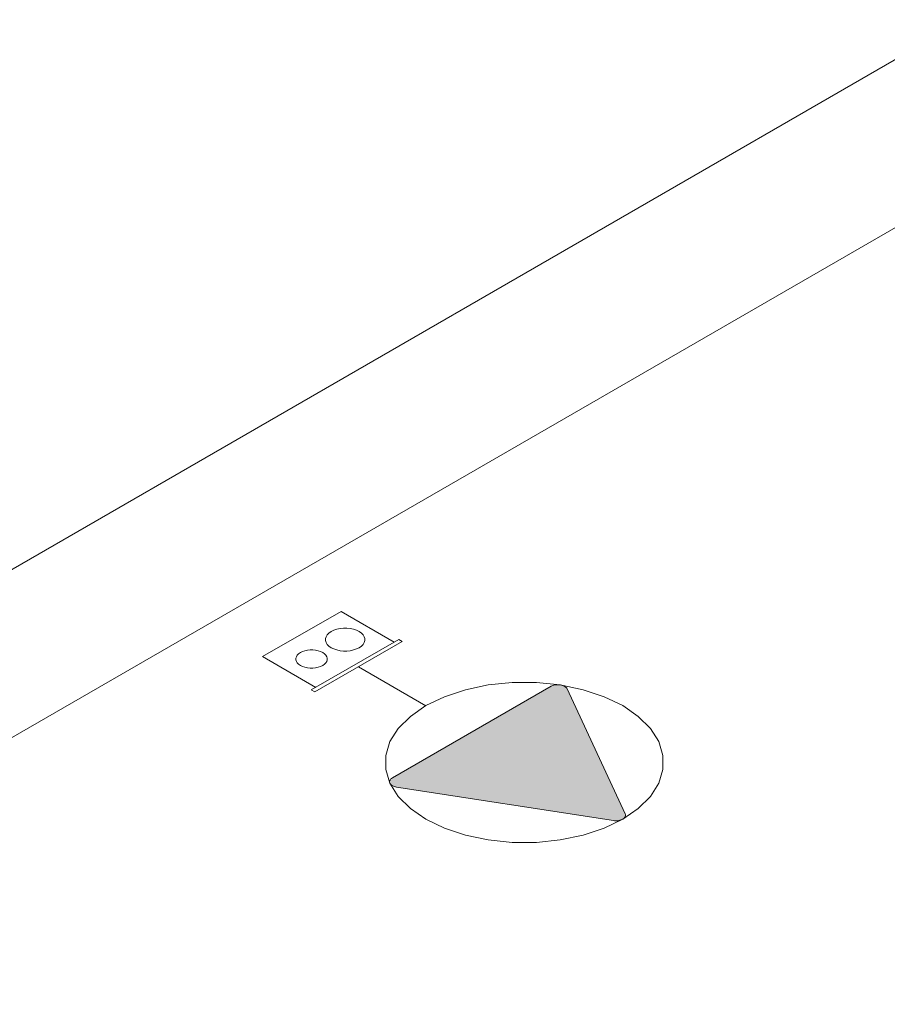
# Model space of a CAD drawing. Header units: millimetres. Extents: x 4480191 to 4481199, y -30324204 to -30323479.
# Tile 110 of 243: x 4480226.14 to 4480228.82, y -30323896.67 to -30323893.63. Entities that reach past the tile are written whole.
import ezdxf

# ---------------------------------------------------------------- set-up
doc = ezdxf.new("R2010")
doc.units = ezdxf.units.MM
for name, color, linetype, lineweight in [('EL-Tomadas', 150, 'Continuous', 20), ('IFC-Caixa de passagem-Contorno', 44, 'Continuous', 5), ('IFC-Parede padrão-Contorno', 44, 'Continuous', 5)]:
    doc.layers.add(name, color=color, linetype=linetype, lineweight=lineweight)

msp = doc.modelspace()

# ---------------------------------------------------------------- hatches: boundary and pattern name
at = {"layer": 'EL-Tomadas', "linetype": 'Continuous'}
msp.add_hatch(color=150, dxfattribs=at).paths.add_polyline_path([(4480227.8299, -30323895.6949), (4480228.0095, -30323896.0817), (4480228.0105, -30323896.086), (4480228.0104, -30323896.0876), (4480228.0095, -30323896.0904), (4480228.0068, -30323896.0943), (4480228.0025, -30323896.0977), (4480227.9983, -30323896.0999), (4480227.9921, -30323896.1018), (4480227.9874, -30323896.1027), (4480227.9817, -30323896.1031), (4480227.9793, -30323896.103), (4480227.9757, -30323896.1028), (4480227.973, -30323896.1024), (4480227.3031, -30323895.9988), (4480227.2941, -30323895.9964), (4480227.2884, -30323895.9934), (4480227.2837, -30323895.9891), (4480227.2817, -30323895.985), (4480227.2815, -30323895.9803), (4480227.2839, -30323895.9754), (4480227.288, -30323895.9716), (4480227.7808, -30323895.6872), (4480227.7856, -30323895.685), (4480227.7913, -30323895.6833), (4480227.7968, -30323895.6825), (4480227.8034, -30323895.6823), (4480227.8091, -30323895.6828), (4480227.8154, -30323895.6843), (4480227.822, -30323895.687), (4480227.8268, -30323895.6905), (4480227.8296, -30323895.6941)])

# ---------------------------------------------------------------- linework, layer by layer
at = {"layer": 'EL-Tomadas'}
for p, q in [((4480227.3939, -30323895.7471), (4480227.185, -30323895.6265)), ((4480227.2899, -30323895.9704), (4480227.7808, -30323895.6872)), ((4480227.8299, -30323895.6949), (4480228.0095, -30323896.0817)), ((4480227.9735, -30323896.1025), (4480227.3031, -30323895.9988))]:
    msp.add_line(p, q, dxfattribs=at)
for points in [[(4480228.0019, -30323896.0981), (4480228.0501, -30323896.0649), (4480228.0875, -30323896.0275), (4480228.1132, -30323895.9868), (4480228.1262, -30323895.9442), (4480228.1262, -30323895.9009), (4480228.1132, -30323895.8583), (4480228.0875, -30323895.8176), (4480228.0501, -30323895.7802), (4480228.0019, -30323895.747), (4480227.9445, -30323895.7192), (4480227.8796, -30323895.6976), (4480227.8091, -30323895.6828), (4480227.7353, -30323895.6753), (4480227.6604, -30323895.6753), (4480227.5866, -30323895.6828), (4480227.5161, -30323895.6976), (4480227.4512, -30323895.7192), (4480227.3938, -30323895.747), (4480227.3456, -30323895.7802), (4480227.3082, -30323895.8176), (4480227.2825, -30323895.8583), (4480227.2695, -30323895.9009), (4480227.2695, -30323895.9442), (4480227.2825, -30323895.9868), (4480227.3082, -30323896.0275), (4480227.3456, -30323896.0649), (4480227.3938, -30323896.0981), (4480227.4512, -30323896.1259), (4480227.5161, -30323896.1475), (4480227.5866, -30323896.1623), (4480227.6604, -30323896.1698), (4480227.7353, -30323896.1698), (4480227.8091, -30323896.1623), (4480227.8796, -30323896.1475), (4480227.9445, -30323896.1259), (4480228.0019, -30323896.0981)], [(4480227.8299, -30323895.6949), (4480227.8289, -30323895.693), (4480227.8274, -30323895.6912), (4480227.8256, -30323895.6895), (4480227.8235, -30323895.688), (4480227.8211, -30323895.6866), (4480227.8184, -30323895.6853), (4480227.8155, -30323895.6843), (4480227.8124, -30323895.6835), (4480227.8092, -30323895.6829), (4480227.8058, -30323895.6825), (4480227.8024, -30323895.6823), (4480227.799, -30323895.6823), (4480227.7956, -30323895.6826), (4480227.7923, -30323895.6831), (4480227.7891, -30323895.6839), (4480227.7861, -30323895.6848), (4480227.7833, -30323895.6859), (4480227.7808, -30323895.6872)], [(4480227.2899, -30323895.9704), (4480227.2876, -30323895.9718), (4480227.2857, -30323895.9735), (4480227.2841, -30323895.9752), (4480227.2828, -30323895.977), (4480227.2819, -30323895.9789), (4480227.2814, -30323895.9809), (4480227.2813, -30323895.9829), (4480227.2816, -30323895.9848), (4480227.2823, -30323895.9868), (4480227.2834, -30323895.9886), (4480227.2848, -30323895.9904), (4480227.2866, -30323895.9921), (4480227.2887, -30323895.9937), (4480227.2912, -30323895.995), (4480227.2938, -30323895.9963), (4480227.2967, -30323895.9973), (4480227.2998, -30323895.9981), (4480227.3031, -30323895.9988)], [(4480227.9735, -30323896.1025), (4480227.9768, -30323896.1029), (4480227.9802, -30323896.103), (4480227.9837, -30323896.103), (4480227.987, -30323896.1027), (4480227.9903, -30323896.1022), (4480227.9935, -30323896.1015), (4480227.9965, -30323896.1005), (4480227.9993, -30323896.0994), (4480228.0019, -30323896.0981), (4480228.0042, -30323896.0966), (4480228.0061, -30323896.095), (4480228.0077, -30323896.0933), (4480228.009, -30323896.0914), (4480228.0099, -30323896.0895), (4480228.0104, -30323896.0876), (4480228.0105, -30323896.0856), (4480228.0102, -30323896.0836), (4480228.0095, -30323896.0817)]]:
    msp.add_lwpolyline(points, dxfattribs=at)
at = {"layer": 'IFC-Caixa de passagem-Contorno'}
for p, q in [((4480226.8889, -30323895.5955), (4480227.1313, -30323895.4555)), ((4480227.2959, -30323895.5505), (4480227.1313, -30323895.4555)), ((4480227.0395, -30323895.6985), (4480227.3097, -30323895.5425)), ((4480227.0499, -30323895.7045), (4480227.3201, -30323895.5485)), ((4480227.3201, -30323895.5485), (4480227.3097, -30323895.5425)), ((4480227.0534, -30323895.6905), (4480226.8889, -30323895.5955)), ((4480227.0499, -30323895.7045), (4480227.0395, -30323895.6985))]:
    msp.add_line(p, q, dxfattribs=at)
for points in [[(4480227.1874, -30323895.5678), (4480227.1942, -30323895.5631), (4480227.1996, -30323895.5578), (4480227.2032, -30323895.552), (4480227.2051, -30323895.546), (4480227.2051, -30323895.5398), (4480227.2032, -30323895.5337), (4480227.1996, -30323895.528), (4480227.1942, -30323895.5226), (4480227.1874, -30323895.5179), (4480227.1792, -30323895.514), (4480227.17, -30323895.5109), (4480227.16, -30323895.5088), (4480227.1495, -30323895.5077), (4480227.1388, -30323895.5077), (4480227.1283, -30323895.5088), (4480227.1183, -30323895.5109), (4480227.1091, -30323895.514), (4480227.1009, -30323895.5179), (4480227.0941, -30323895.5226), (4480227.0887, -30323895.528), (4480227.0851, -30323895.5337), (4480227.0832, -30323895.5398), (4480227.0832, -30323895.546), (4480227.0851, -30323895.552), (4480227.0887, -30323895.5578), (4480227.0941, -30323895.5631), (4480227.1009, -30323895.5678), (4480227.1091, -30323895.5718), (4480227.1183, -30323895.5749), (4480227.1283, -30323895.577), (4480227.1388, -30323895.578), (4480227.1495, -30323895.578), (4480227.16, -30323895.577), (4480227.17, -30323895.5749), (4480227.1792, -30323895.5718), (4480227.1874, -30323895.5678)], [(4480227.0747, -30323895.6228), (4480227.0802, -30323895.619), (4480227.0844, -30323895.6148), (4480227.0873, -30323895.6102), (4480227.0888, -30323895.6053), (4480227.0888, -30323895.6004), (4480227.0873, -30323895.5956), (4480227.0844, -30323895.591), (4480227.0802, -30323895.5867), (4480227.0747, -30323895.583), (4480227.0682, -30323895.5798), (4480227.0608, -30323895.5774), (4480227.0529, -30323895.5757), (4480227.0445, -30323895.5748), (4480227.036, -30323895.5748), (4480227.0276, -30323895.5757), (4480227.0196, -30323895.5774), (4480227.0123, -30323895.5798), (4480227.0058, -30323895.583), (4480227.0003, -30323895.5867), (4480226.9961, -30323895.591), (4480226.9932, -30323895.5956), (4480226.9917, -30323895.6004), (4480226.9917, -30323895.6053), (4480226.9932, -30323895.6102), (4480226.9961, -30323895.6148), (4480227.0003, -30323895.619), (4480227.0058, -30323895.6228), (4480227.0123, -30323895.6259), (4480227.0196, -30323895.6284), (4480227.0276, -30323895.6301), (4480227.036, -30323895.6309), (4480227.0445, -30323895.6309), (4480227.0529, -30323895.6301), (4480227.0608, -30323895.6284), (4480227.0682, -30323895.6259), (4480227.0747, -30323895.6228)]]:
    msp.add_lwpolyline(points, dxfattribs=at)
at = {"layer": 'IFC-Parede padrão-Contorno', "color": 8, "lineweight": 5}
for p, q in [((4480253.38, -30323879.5836), (4480203.1094, -30323908.6074)), ((4480253.38, -30323880.1036), (4480212.9377, -30323903.453))]:
    msp.add_line(p, q, dxfattribs=at)

doc.saveas('drawing.dxf')
